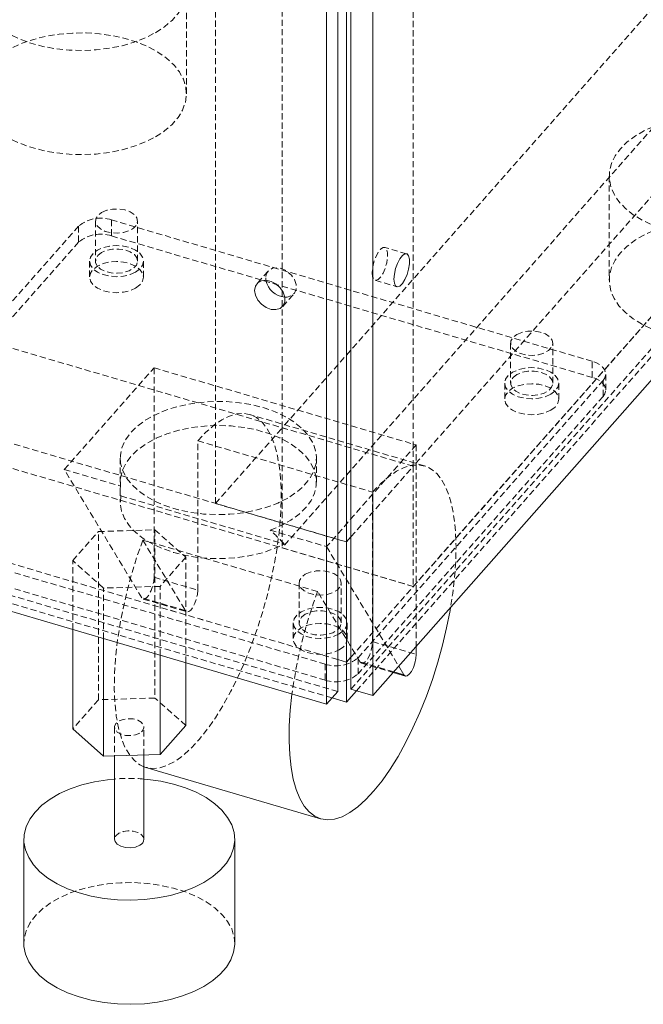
# Model space of a CAD drawing. Header units: millimetres. Extents: x 1529 to 6255, y 1713 to 5797.
# Tile 29 of 82: x 5753 to 5880, y 3760 to 3961. Entities that reach past the tile are written whole.
import ezdxf

# ---------------------------------------------------------------- set-up
doc = ezdxf.new("R2010")
doc.units = ezdxf.units.MM
doc.linetypes.add('HIDDEN', pattern=[1.905, 1.27, -0.635])

msp = doc.modelspace()

# ---------------------------------------------------------------- linework, layer by layer
at = {"color": 7, "linetype": 'Continuous', "lineweight": 15}
for p, q in [((5820.384, 3824.05), (5820.384, 4392.362)), ((5817.694, 4391.858), (5817.694, 3823.545)), ((5824.839, 3822.739), (5824.839, 4391.052)), ((5815.424, 4389.286), (5815.424, 3820.973)), ((5819.476, 4360.305), (5819.476, 3854.05)), ((6046.502, 4073.881), (5824.839, 3822.739)), ((5573.961, 3891.998), (5815.424, 3820.973)), ((5819.476, 3854.05), (5817.694, 3854.574)), ((5819.476, 3854.05), (5820.384, 3855.078)), ((5819.476, 3854.05), (5819.476, 3829.553)), ((5763.649, 3815.945), (5763.649, 3836.202)), ((5769.938, 3810.354), (5769.938, 3834.353)), ((5833.69, 3832.767), (5833.69, 3831.116)), ((5781.47, 3810.703), (5781.47, 3830.961)), ((5819.476, 3829.553), (5820.384, 3830.582)), ((5819.476, 3829.553), (5820.384, 3830.582)), ((5786.712, 3816.643), (5786.712, 3829.419)), ((5819.476, 3829.553), (5817.694, 3830.078)), ((5819.476, 3829.553), (5817.694, 3830.077)), ((5819.476, 3821.388), (5819.476, 3829.553)), ((5830.115, 3828.717), (5831.184, 3826.948)), ((5828.98, 3827.431), (5831.482, 3826.695)), ((5815.424, 3820.973), (5817.694, 3823.545)), ((5819.476, 3821.388), (5816.55, 3822.249)), ((5821.528, 3823.713), (5819.476, 3821.388)), ((5824.839, 3822.739), (5820.384, 3824.05)), ((5781.47, 3810.703), (5786.712, 3816.643)), ((5763.649, 3815.945), (5769.938, 3810.354)), ((5769.938, 3810.354), (5781.47, 3810.703)), ((5772.181, 3810.422), (5772.181, 3793.431)), ((5778.181, 3793.431), (5778.181, 3810.604)), ((5778.558, 3808.092), (5778.181, 3808.219)), ((5778.558, 3808.092), (5814.198, 3797.609)), ((5753.681, 3793.431), (5753.681, 3772.2)), ((5796.681, 3772.2), (5796.681, 3793.431))]:
    msp.add_line(p, q, dxfattribs=at)
at = {"color": 7, "linetype": 'HIDDEN', "lineweight": 0}
for p, q in [((5806.366, 3877.343), (5806.366, 4383.598)), ((5833.096, 3869.481), (5833.096, 4375.736)), ((5792.746, 3861.912), (5792.746, 4368.167)), ((5820.384, 3830.582), (6042.954, 4082.752)), ((5820.384, 3824.05), (6042.047, 4075.191)), ((6042.954, 4074.587), (5821.528, 3823.713)), ((5942.563, 4031.653), (5806.366, 3877.343)), ((5969.293, 4023.791), (5833.096, 3869.481)), ((5942.563, 4007.157), (5806.366, 3852.847)), ((5833.096, 3844.984), (5969.293, 3999.295)), ((5786.839, 3945.43), (5786.839, 3966.66)), ((5833.096, 3869.481), (5588.069, 3941.554)), ((5873.035, 3928.658), (5873.035, 3907.428)), ((5574.449, 3926.123), (5817.694, 3854.574)), ((5764.849, 3918.444), (5714.91, 3861.864)), ((5764.849, 3918.444), (5764.849, 3915.178)), ((5768.282, 3919.476), (5768.282, 3911.311)), ((5869.585, 3890.877), (5771.574, 3919.706)), ((5771.574, 3919.706), (5771.574, 3916.44)), ((5776.882, 3911.311), (5776.882, 3919.476)), ((5833.096, 3844.984), (5588.069, 3917.057)), ((5771.574, 3916.44), (5869.585, 3887.611)), ((5764.849, 3915.178), (5714.91, 3858.598)), ((5831.729, 3912.805), (5827.274, 3914.115)), ((5767.082, 3911.311), (5767.082, 3908.044)), ((5778.082, 3908.044), (5778.082, 3911.311)), ((5803.487, 3909.289), (5801.217, 3906.717)), ((5802.993, 3907.891), (5803.037, 3907.399)), ((5825.298, 3907.4), (5829.753, 3906.089)), ((5806.465, 3902.085), (5808.735, 3904.657)), ((5817.694, 3830.077), (5574.449, 3901.626)), ((5817.694, 3830.078), (5574.449, 3901.626)), ((5817.694, 3823.545), (5576.231, 3894.57)), ((5852.928, 3894.578), (5852.928, 3886.413)), ((5861.528, 3886.413), (5861.528, 3894.578)), ((5816.55, 3822.249), (5574.449, 3893.461)), ((5869.585, 3887.611), (5869.585, 3890.877)), ((5761.929, 3868.823), (5780.23, 3889.557)), ((5780.23, 3889.557), (5833.69, 3873.832)), ((5780.23, 3889.557), (5780.23, 3846.841)), ((5821.831, 3830.414), (5871.77, 3886.994)), ((5851.728, 3886.413), (5851.728, 3883.147)), ((5862.728, 3883.147), (5862.728, 3886.413)), ((5871.77, 3886.994), (5871.77, 3883.728)), ((5872.315, 3885.039), (5872.315, 3888.305)), ((5871.77, 3883.728), (5821.831, 3827.148)), ((5835.362, 3869.561), (5799.722, 3880.044)), ((5792.746, 3861.912), (5806.366, 3877.343)), ((5833.096, 3869.481), (5806.366, 3877.343)), ((5806.366, 3877.343), (5806.366, 3852.847)), ((5789.14, 3874.688), (5824.78, 3864.205)), ((5789.14, 3844.22), (5789.14, 3874.688)), ((5833.69, 3873.832), (5815.389, 3853.098)), ((5833.69, 3873.832), (5833.69, 3832.767)), ((5773.34, 3871.163), (5773.34, 3866.264)), ((5813.34, 3866.264), (5813.34, 3871.163)), ((5761.929, 3868.823), (5773.39, 3865.452)), ((5777.723, 3842.673), (5761.929, 3868.823)), ((5820.384, 3855.078), (5833.096, 3869.481)), ((5833.096, 3869.481), (5833.096, 3844.984)), ((5773.34, 3864.705), (5773.34, 3862.181)), ((5773.459, 3863.438), (5806.787, 3853.635)), ((5824.78, 3833.737), (5824.78, 3864.205)), ((5817.694, 3854.574), (5792.746, 3861.912)), ((5717.095, 3857.982), (5815.106, 3829.153)), ((5768.892, 3856.179), (5780.423, 3856.528)), ((5780.423, 3856.528), (5786.712, 3850.937)), ((5780.423, 3856.528), (5780.423, 3822.233)), ((5803.929, 3856.469), (5815.389, 3853.098)), ((5717.095, 3854.716), (5815.106, 3825.886)), ((5763.649, 3850.24), (5768.892, 3856.179)), ((5768.892, 3821.884), (5768.892, 3856.179)), ((5813.582, 3843.96), (5777.941, 3854.443)), ((5777.941, 3854.443), (5786.633, 3840.053)), ((5806.366, 3852.847), (5833.096, 3844.984)), ((5815.389, 3853.098), (5830.115, 3828.717)), ((5763.649, 3836.202), (5763.649, 3850.24)), ((5769.938, 3844.649), (5763.649, 3850.24)), ((5786.712, 3850.937), (5781.47, 3844.998)), ((5786.712, 3829.419), (5786.712, 3850.937)), ((5780.23, 3846.841), (5789.14, 3844.22)), ((5781.47, 3844.998), (5769.938, 3844.649)), ((5769.938, 3834.353), (5769.938, 3844.649)), ((5781.47, 3830.961), (5781.47, 3844.998)), ((5809.799, 3845.713), (5809.799, 3837.548)), ((5818.399, 3837.548), (5818.399, 3845.713)), ((5820.384, 3830.582), (5833.096, 3844.984)), ((5786.633, 3840.053), (5777.723, 3842.673)), ((5778.021, 3842.42), (5786.931, 3839.799)), ((5822.274, 3829.569), (5813.582, 3843.96)), ((5808.599, 3837.548), (5808.599, 3834.282)), ((5819.599, 3834.282), (5819.599, 3837.548)), ((5824.78, 3833.737), (5833.69, 3831.116)), ((5821.831, 3827.148), (5821.831, 3830.414)), ((5815.106, 3829.153), (5815.106, 3825.886)), ((5829.096, 3827.562), (5822.274, 3829.569)), ((5822.572, 3829.316), (5828.98, 3827.431)), ((5780.423, 3822.233), (5768.892, 3821.884)), ((5786.712, 3816.643), (5780.423, 3822.233)), ((5768.892, 3821.884), (5763.649, 3815.945)), ((5772.181, 3816.294), (5772.181, 3810.422)), ((5778.181, 3810.604), (5778.181, 3816.294))]:
    msp.add_line(p, q, dxfattribs=at)
at = {"color": 8, "linetype": 'Continuous', "lineweight": 15}
msp.add_line((5831.184, 3826.948), (5829.096, 3827.562), dxfattribs=at)
at = {"color": 7, "linetype": 'HIDDEN', "lineweight": 0, "flags": 128}
for points in [[(5780.542, 3957.883), (5782.361, 3959.078), (5783.901, 3960.397), (5785.136, 3961.818), (5786.046, 3963.319), (5786.615, 3964.875), (5786.836, 3966.461), (5786.704, 3968.049), (5786.22, 3969.615), (5785.394, 3971.132), (5784.239, 3972.576), (5782.773, 3973.923), (5781.021, 3975.15), (5779.012, 3976.238), (5776.777, 3977.169), (5774.356, 3977.927), (5771.786, 3978.5), (5769.11, 3978.879), (5766.372, 3979.057), (5763.618, 3979.032), (5760.891, 3978.803), (5758.238, 3978.375), (5755.701, 3977.754), (5753.322, 3976.952), (5751.141, 3975.98), (5749.193, 3974.856), (5747.51, 3973.597), (5746.12, 3972.223), (5745.045, 3970.759), (5744.304, 3969.227), (5743.908, 3967.653), (5743.864, 3966.063), (5744.172, 3964.483), (5744.828, 3962.938), (5745.821, 3961.454), (5747.134, 3960.056), (5748.746, 3958.767), (5750.631, 3957.607), (5752.757, 3956.595), (5755.09, 3955.749), (5757.591, 3955.082), (5760.219, 3954.605), (5762.932, 3954.326), (5765.683, 3954.25), (5768.43, 3954.377), (5771.125, 3954.706), (5773.725, 3955.231), (5776.188, 3955.944), (5778.473, 3956.833), (5780.542, 3957.883)], [(5780.542, 3936.653), (5782.361, 3937.848), (5783.901, 3939.166), (5785.136, 3940.588), (5786.046, 3942.089), (5786.615, 3943.645), (5786.836, 3945.231), (5786.704, 3946.819), (5786.22, 3948.385), (5785.394, 3949.902), (5784.239, 3951.346), (5782.773, 3952.693), (5781.021, 3953.92), (5779.012, 3955.008), (5776.777, 3955.939), (5774.356, 3956.697), (5771.786, 3957.27), (5769.11, 3957.649), (5766.372, 3957.827), (5763.618, 3957.801), (5760.891, 3957.573), (5758.238, 3957.145), (5755.701, 3956.524), (5753.322, 3955.722), (5751.141, 3954.75), (5749.193, 3953.626), (5747.51, 3952.367), (5746.12, 3950.993), (5745.045, 3949.529), (5744.304, 3947.997), (5743.908, 3946.423), (5743.864, 3944.833), (5744.172, 3943.253), (5744.828, 3941.708), (5745.821, 3940.224), (5747.134, 3938.826), (5748.746, 3937.537), (5750.631, 3936.376), (5752.757, 3935.365), (5755.09, 3934.519), (5757.591, 3933.852), (5760.219, 3933.375), (5762.932, 3933.096), (5765.683, 3933.02), (5768.43, 3933.147), (5771.125, 3933.476), (5773.725, 3934.001), (5776.188, 3934.714), (5778.473, 3935.603), (5780.542, 3936.653)], [(5915.054, 3924.952), (5915.242, 3925.317), (5915.811, 3926.873), (5916.032, 3928.459), (5915.9, 3930.047), (5915.416, 3931.613), (5914.59, 3933.13), (5913.435, 3934.574), (5911.969, 3935.921), (5910.217, 3937.148), (5908.207, 3938.236), (5905.973, 3939.167), (5903.552, 3939.925), (5900.982, 3940.498), (5898.306, 3940.877), (5895.568, 3941.055), (5892.814, 3941.029), (5890.087, 3940.801), (5887.434, 3940.373), (5884.897, 3939.752), (5882.518, 3938.95), (5880.337, 3937.978), (5878.389, 3936.854), (5876.706, 3935.595), (5875.316, 3934.221), (5874.241, 3932.757), (5873.5, 3931.225), (5873.104, 3929.651), (5873.06, 3928.061), (5873.368, 3926.481), (5874.024, 3924.936), (5875.017, 3923.452), (5876.33, 3922.054), (5877.942, 3920.765), (5879.827, 3919.604), (5881.953, 3918.593), (5884.286, 3917.747), (5886.787, 3917.08), (5889.415, 3916.603), (5892.127, 3916.324), (5894.879, 3916.248), (5897.626, 3916.375), (5900.321, 3916.704), (5902.921, 3917.229), (5905.384, 3917.942), (5907.669, 3918.831), (5909.738, 3919.881), (5909.738, 3919.881)], [(5769.541, 3921.231), (5770.573, 3921.671), (5771.783, 3921.915), (5773.063, 3921.943), (5774.302, 3921.751), (5775.387, 3921.358), (5776.223, 3920.797), (5776.735, 3920.118), (5776.879, 3919.383), (5776.641, 3918.656), (5776.042, 3918.002), (5775.135, 3917.479), (5774.002, 3917.133), (5772.743, 3916.995), (5771.469, 3917.078), (5770.294, 3917.374), (5769.323, 3917.857), (5768.641, 3918.483), (5768.309, 3919.198), (5768.357, 3919.938), (5768.78, 3920.636), (5769.541, 3921.231)], [(5916.035, 3907.428), (5915.9, 3908.817), (5915.416, 3910.383), (5914.59, 3911.9), (5913.435, 3913.344), (5911.969, 3914.691), (5910.217, 3915.918), (5908.207, 3917.006), (5905.973, 3917.937), (5903.552, 3918.695), (5900.982, 3919.268), (5898.306, 3919.647), (5895.568, 3919.825), (5892.814, 3919.799), (5890.087, 3919.571), (5887.434, 3919.143), (5884.897, 3918.522), (5882.518, 3917.72), (5880.337, 3916.748), (5878.389, 3915.624), (5876.706, 3914.364), (5875.316, 3912.991), (5874.241, 3911.527), (5873.5, 3909.995), (5873.104, 3908.421), (5873.06, 3906.831), (5873.368, 3905.251), (5874.024, 3903.706), (5875.017, 3902.222), (5876.33, 3900.824), (5877.942, 3899.534), (5879.827, 3898.374), (5881.953, 3897.363), (5884.286, 3896.517), (5886.787, 3895.85), (5889.001, 3895.434)], [(5776.471, 3909.065), (5775.332, 3908.561), (5774.006, 3908.244), (5772.582, 3908.136), (5771.158, 3908.244), (5769.832, 3908.561), (5768.693, 3909.065), (5767.819, 3909.723), (5767.269, 3910.489), (5767.082, 3911.311), (5767.269, 3912.132), (5767.819, 3912.898), (5768.693, 3913.556), (5769.832, 3914.06), (5771.159, 3914.378), (5772.582, 3914.486), (5774.006, 3914.378), (5775.332, 3914.06), (5776.471, 3913.556), (5777.345, 3912.898), (5777.895, 3912.132), (5778.082, 3911.311), (5777.895, 3910.489), (5777.345, 3909.723), (5776.471, 3909.065)], [(5769.541, 3913.066), (5768.78, 3912.471), (5768.357, 3911.772), (5768.309, 3911.033), (5768.641, 3910.318), (5769.323, 3909.691), (5770.294, 3909.209), (5771.469, 3908.913), (5772.743, 3908.83), (5774.002, 3908.968), (5775.135, 3909.313), (5776.042, 3909.837), (5776.641, 3910.491), (5776.879, 3911.218), (5776.735, 3911.953), (5776.223, 3912.631), (5775.387, 3913.192), (5774.302, 3913.586), (5773.063, 3913.777), (5771.783, 3913.75), (5770.573, 3913.505), (5769.541, 3913.066)], [(5824.697, 3908.957), (5824.783, 3908.127), (5825.032, 3907.582), (5825.417, 3907.38), (5825.896, 3907.545), (5826.417, 3908.058), (5826.924, 3908.864), (5827.362, 3909.874), (5827.684, 3910.981), (5827.853, 3912.063), (5827.853, 3913.004), (5827.684, 3913.701), (5827.362, 3914.08), (5826.924, 3914.098), (5826.417, 3913.754), (5825.896, 3913.086), (5825.417, 3912.165), (5825.032, 3911.092), (5824.783, 3909.983), (5824.697, 3908.957)], [(5776.471, 3905.799), (5777.345, 3906.457), (5777.895, 3907.223), (5778.082, 3908.044), (5777.895, 3908.866), (5777.345, 3909.632), (5776.471, 3910.29), (5775.332, 3910.794), (5774.006, 3911.111), (5772.582, 3911.22), (5771.159, 3911.111), (5769.832, 3910.794), (5768.693, 3910.29), (5767.819, 3909.632), (5767.269, 3908.866), (5767.082, 3908.044), (5767.269, 3907.223), (5767.819, 3906.457), (5768.693, 3905.799), (5769.832, 3905.295), (5771.158, 3904.978), (5772.582, 3904.869), (5774.006, 3904.978), (5775.332, 3905.295), (5776.471, 3905.799)], [(5806.916, 3903.975), (5807.364, 3903.988), (5808.223, 3904.249), (5808.854, 3904.806), (5809.187, 3905.598), (5809.187, 3906.539), (5808.854, 3907.527), (5808.223, 3908.455), (5807.364, 3909.222), (5806.369, 3909.746), (5805.346, 3909.969), (5804.405, 3909.867), (5803.65, 3909.452), (5803.162, 3908.769), (5802.993, 3907.891), (5802.993, 3907.891)], [(5854.187, 3896.333), (5855.218, 3896.773), (5856.428, 3897.017), (5857.709, 3897.045), (5858.947, 3896.853), (5860.032, 3896.46), (5860.869, 3895.899), (5861.381, 3895.221), (5861.525, 3894.485), (5861.286, 3893.758), (5860.687, 3893.104), (5859.781, 3892.581), (5858.648, 3892.235), (5857.388, 3892.098), (5856.115, 3892.18), (5854.94, 3892.476), (5853.968, 3892.959), (5853.286, 3893.585), (5852.955, 3894.3), (5853.003, 3895.04), (5853.426, 3895.738), (5854.187, 3896.333)], [(5871.77, 3886.994), (5872.127, 3887.521), (5872.3, 3888.078), (5872.28, 3888.644), (5872.07, 3889.197), (5871.678, 3889.715), (5871.117, 3890.179), (5870.411, 3890.572), (5869.585, 3890.877)], [(5861.117, 3884.168), (5859.978, 3883.663), (5858.651, 3883.346), (5857.228, 3883.238), (5855.804, 3883.346), (5854.478, 3883.663), (5853.339, 3884.168), (5852.464, 3884.825), (5851.915, 3885.591), (5851.728, 3886.413), (5851.915, 3887.234), (5852.464, 3888), (5853.339, 3888.658), (5854.478, 3889.162), (5855.804, 3889.48), (5857.228, 3889.588), (5858.651, 3889.48), (5859.978, 3889.162), (5861.117, 3888.658), (5861.991, 3888), (5862.54, 3887.234), (5862.728, 3886.413), (5862.54, 3885.591), (5861.991, 3884.825), (5861.117, 3884.168)], [(5854.187, 3888.168), (5853.426, 3887.573), (5853.003, 3886.874), (5852.955, 3886.135), (5853.286, 3885.42), (5853.968, 3884.794), (5854.94, 3884.311), (5856.115, 3884.015), (5857.388, 3883.932), (5858.648, 3884.07), (5859.781, 3884.415), (5860.687, 3884.939), (5861.286, 3885.593), (5861.525, 3886.32), (5861.381, 3887.055), (5860.869, 3887.733), (5860.032, 3888.294), (5858.947, 3888.688), (5857.709, 3888.879), (5856.428, 3888.852), (5855.218, 3888.607), (5854.187, 3888.168)], [(5861.117, 3880.901), (5861.991, 3881.559), (5862.54, 3882.325), (5862.728, 3883.147), (5862.54, 3883.968), (5861.991, 3884.734), (5861.117, 3885.392), (5859.978, 3885.896), (5858.651, 3886.213), (5857.228, 3886.322), (5855.804, 3886.213), (5854.478, 3885.896), (5853.339, 3885.392), (5852.464, 3884.734), (5851.915, 3883.968), (5851.728, 3883.147), (5851.915, 3882.325), (5852.464, 3881.559), (5853.339, 3880.901), (5854.478, 3880.397), (5855.804, 3880.08), (5857.228, 3879.971), (5858.651, 3880.08), (5859.978, 3880.397), (5861.117, 3880.901)], [(5871.77, 3883.728), (5872.127, 3884.255), (5872.3, 3884.812), (5872.28, 3885.378), (5872.07, 3885.931), (5871.678, 3886.449), (5871.117, 3886.913), (5870.411, 3887.305), (5869.585, 3887.611)], [(5807.482, 3862.999), (5805.471, 3861.984), (5803.244, 3861.132), (5800.839, 3860.46), (5798.301, 3859.978), (5795.674, 3859.696), (5793.006, 3859.619), (5790.344, 3859.748), (5787.735, 3860.08), (5785.226, 3860.61), (5782.862, 3861.329), (5780.685, 3862.223), (5778.733, 3863.276), (5777.043, 3864.471), (5775.643, 3865.784), (5774.559, 3867.194), (5773.81, 3868.675), (5773.41, 3870.2), (5773.365, 3871.742), (5773.677, 3873.273), (5774.34, 3874.768), (5775.342, 3876.197), (5776.665, 3877.537), (5778.285, 3878.764), (5780.174, 3879.854), (5782.298, 3880.79), (5784.62, 3881.553), (5787.096, 3882.132), (5789.685, 3882.514), (5792.338, 3882.694), (5795.009, 3882.669), (5797.651, 3882.437), (5800.216, 3882.005), (5802.657, 3881.379), (5804.933, 3880.571), (5807.002, 3879.595), (5808.827, 3878.469), (5810.376, 3877.212), (5811.62, 3875.847), (5812.539, 3874.399), (5813.115, 3872.893), (5813.337, 3871.356), (5813.204, 3869.816), (5812.715, 3868.299), (5811.881, 3866.834), (5810.716, 3865.446), (5809.241, 3864.16), (5807.482, 3862.999)], [(5789.14, 3874.688), (5790.799, 3876.423), (5792.443, 3877.849), (5794.056, 3878.954), (5795.621, 3879.726), (5797.125, 3880.158), (5798.553, 3880.247), (5799.891, 3879.991), (5801.126, 3879.393), (5802.248, 3878.459), (5803.244, 3877.197), (5804.107, 3875.619), (5804.826, 3873.741), (5805.396, 3871.58), (5805.812, 3869.157), (5806.069, 3866.495), (5806.164, 3863.62), (5806.097, 3860.558), (5805.869, 3857.339), (5805.481, 3853.994), (5804.938, 3850.554), (5804.244, 3847.052), (5803.406, 3843.523), (5802.433, 3839.998), (5801.332, 3836.512), (5800.116, 3833.098), (5798.795, 3829.788), (5797.382, 3826.615), (5795.891, 3823.607), (5794.335, 3820.795), (5792.73, 3818.204), (5791.091, 3815.86), (5789.433, 3813.784), (5787.772, 3811.997), (5786.124, 3810.515), (5784.505, 3809.353), (5782.931, 3808.522), (5781.415, 3808.029), (5779.973, 3807.88), (5778.618, 3808.075), (5778.558, 3808.092)], [(5803.929, 3856.469), (5806.136, 3857.39), (5808.105, 3858.476), (5809.801, 3859.706), (5811.192, 3861.058), (5812.252, 3862.507), (5812.961, 3864.025), (5813.306, 3865.584), (5813.28, 3867.157), (5812.885, 3868.712), (5812.128, 3870.223), (5811.022, 3871.66), (5809.588, 3872.996), (5807.853, 3874.208), (5805.849, 3875.273), (5803.612, 3876.17), (5801.186, 3876.884), (5798.613, 3877.401), (5795.943, 3877.711), (5793.225, 3877.809), (5790.509, 3877.693), (5787.845, 3877.365), (5785.283, 3876.831), (5782.871, 3876.101), (5780.653, 3875.189), (5778.67, 3874.111), (5776.959, 3872.888), (5775.552, 3871.541), (5774.475, 3870.097), (5773.748, 3868.582), (5773.384, 3867.024), (5773.39, 3865.452)], [(5824.78, 3864.205), (5826.44, 3865.94), (5828.084, 3867.366), (5829.696, 3868.47), (5831.261, 3869.243), (5832.765, 3869.675), (5834.193, 3869.764), (5835.531, 3869.508), (5836.766, 3868.91), (5837.888, 3867.975), (5838.885, 3866.713), (5839.747, 3865.136), (5840.466, 3863.257), (5841.037, 3861.097), (5841.452, 3858.674), (5841.709, 3856.012), (5841.804, 3853.136), (5841.737, 3850.075), (5841.509, 3846.856), (5841.121, 3843.511), (5840.687, 3840.695)], [(5773.459, 3863.438), (5773.347, 3861.89), (5773.594, 3860.347), (5774.197, 3858.838), (5775.145, 3857.388), (5776.421, 3856.025), (5778.001, 3854.773), (5779.857, 3853.654), (5781.956, 3852.688), (5784.26, 3851.894), (5786.728, 3851.285), (5789.315, 3850.872), (5791.974, 3850.662), (5794.658, 3850.66), (5797.318, 3850.866), (5799.906, 3851.275), (5802.377, 3851.881), (5804.684, 3852.672), (5806.787, 3853.635)], [(5778.181, 3808.219), (5777.363, 3808.613), (5776.221, 3809.489), (5775.202, 3810.694), (5774.315, 3812.217), (5773.57, 3814.043), (5772.973, 3816.156), (5772.53, 3818.534), (5772.245, 3821.156), (5772.121, 3823.995), (5772.159, 3827.026), (5772.359, 3830.22), (5772.719, 3833.545), (5773.235, 3836.97), (5773.903, 3840.463), (5774.716, 3843.991), (5775.666, 3847.519), (5776.745, 3851.014), (5777.941, 3854.443)], [(5811.058, 3847.469), (5812.089, 3847.908), (5813.299, 3848.152), (5814.58, 3848.18), (5815.818, 3847.988), (5816.903, 3847.595), (5817.739, 3847.034), (5818.252, 3846.356), (5818.396, 3845.62), (5818.157, 3844.893), (5817.558, 3844.239), (5816.652, 3843.716), (5815.519, 3843.37), (5814.259, 3843.233), (5812.986, 3843.315), (5811.811, 3843.611), (5810.839, 3844.094), (5810.157, 3844.721), (5809.826, 3845.435), (5809.873, 3846.175), (5810.297, 3846.873), (5811.058, 3847.469)], [(5780.23, 3846.841), (5780.16, 3845.989), (5779.958, 3845.066), (5779.645, 3844.167), (5779.253, 3843.384), (5778.821, 3842.796), (5778.393, 3842.464), (5778.015, 3842.422), (5777.723, 3842.673)], [(5789.14, 3844.22), (5789.07, 3843.368), (5788.869, 3842.446), (5788.555, 3841.547), (5788.163, 3840.763), (5787.731, 3840.175), (5787.303, 3839.843), (5786.925, 3839.801), (5786.633, 3840.053)], [(5817.988, 3835.303), (5816.849, 3834.798), (5815.522, 3834.481), (5814.099, 3834.373), (5812.675, 3834.481), (5811.349, 3834.798), (5810.209, 3835.303), (5809.335, 3835.96), (5808.786, 3836.726), (5808.599, 3837.548), (5808.786, 3838.37), (5809.335, 3839.135), (5810.209, 3839.793), (5811.349, 3840.298), (5812.675, 3840.615), (5814.099, 3840.723), (5815.522, 3840.615), (5816.849, 3840.298), (5817.988, 3839.793), (5818.862, 3839.135), (5819.411, 3838.37), (5819.599, 3837.548), (5819.411, 3836.726), (5818.862, 3835.96), (5817.988, 3835.303)], [(5811.058, 3839.303), (5810.297, 3838.708), (5809.873, 3838.009), (5809.826, 3837.27), (5810.157, 3836.555), (5810.839, 3835.929), (5811.811, 3835.446), (5812.986, 3835.15), (5814.259, 3835.067), (5815.519, 3835.205), (5816.652, 3835.551), (5817.558, 3836.074), (5818.157, 3836.728), (5818.396, 3837.455), (5818.252, 3838.19), (5817.739, 3838.869), (5816.903, 3839.429), (5815.818, 3839.823), (5814.58, 3840.015), (5813.299, 3839.987), (5812.089, 3839.743), (5811.058, 3839.303)], [(5817.988, 3832.037), (5818.862, 3832.694), (5819.411, 3833.46), (5819.599, 3834.282), (5819.411, 3835.103), (5818.862, 3835.869), (5817.988, 3836.527), (5816.849, 3837.031), (5815.522, 3837.349), (5814.099, 3837.457), (5812.675, 3837.349), (5811.349, 3837.031), (5810.209, 3836.527), (5809.335, 3835.869), (5808.786, 3835.103), (5808.599, 3834.282), (5808.786, 3833.46), (5809.335, 3832.694), (5810.209, 3832.037), (5811.349, 3831.532), (5812.675, 3831.215), (5814.099, 3831.107), (5815.522, 3831.215), (5816.849, 3831.532), (5817.988, 3832.037)], [(5822.274, 3829.569), (5822.565, 3829.318), (5822.944, 3829.36), (5823.371, 3829.692), (5823.803, 3830.28), (5824.196, 3831.063), (5824.509, 3831.962), (5824.71, 3832.885), (5824.78, 3833.737)], [(5777.302, 3815.069), (5776.448, 3814.724), (5775.442, 3814.568), (5774.404, 3814.621), (5773.46, 3814.875), (5772.723, 3815.3), (5772.283, 3815.845), (5772.192, 3816.445), (5772.462, 3817.026), (5773.059, 3817.518), (5773.913, 3817.863), (5774.919, 3818.019), (5775.957, 3817.967), (5776.901, 3817.712), (5777.638, 3817.287), (5778.078, 3816.742), (5778.169, 3816.143), (5777.9, 3815.562), (5777.302, 3815.069)], [(5778.181, 3793.431), (5778.078, 3793.879), (5777.638, 3794.424), (5776.901, 3794.849), (5775.957, 3795.103), (5774.919, 3795.156), (5773.913, 3795), (5773.059, 3794.655), (5772.462, 3794.162), (5772.192, 3793.581), (5772.181, 3793.431)], [(5796.681, 3772.2), (5796.545, 3773.59), (5796.062, 3775.156), (5795.236, 3776.673), (5794.081, 3778.117), (5792.615, 3779.464), (5790.863, 3780.691), (5788.853, 3781.779), (5786.619, 3782.71), (5784.197, 3783.468), (5781.628, 3784.041), (5778.952, 3784.42), (5776.214, 3784.598), (5773.459, 3784.572), (5770.733, 3784.344), (5768.08, 3783.916), (5765.543, 3783.295), (5763.164, 3782.493), (5760.983, 3781.521), (5759.035, 3780.397), (5757.352, 3779.137), (5755.962, 3777.764), (5754.887, 3776.3), (5754.146, 3774.768), (5753.75, 3773.194), (5753.681, 3772.2)]]:
    msp.add_lwpolyline(points, dxfattribs=at)
at = {"color": 7, "linetype": 'Continuous', "lineweight": 15, "flags": 128}
for points in [[(5829.152, 3907.647), (5829.238, 3906.816), (5829.487, 3906.271), (5829.872, 3906.07), (5830.351, 3906.235), (5830.872, 3906.748), (5831.379, 3907.553), (5831.817, 3908.564), (5832.139, 3909.67), (5832.308, 3910.753), (5832.308, 3911.693), (5832.139, 3912.391), (5831.817, 3912.769), (5831.379, 3912.788), (5830.872, 3912.444), (5830.351, 3911.776), (5829.872, 3910.855), (5829.487, 3909.782), (5829.238, 3908.672), (5829.152, 3907.647)], [(5800.723, 3905.319), (5800.892, 3906.197), (5801.38, 3906.881), (5802.135, 3907.296), (5803.076, 3907.397), (5804.099, 3907.174), (5805.094, 3906.65), (5805.953, 3905.883), (5806.584, 3904.955), (5806.917, 3903.967), (5806.917, 3903.026), (5806.584, 3902.234), (5805.953, 3901.678), (5805.094, 3901.416), (5804.099, 3901.478), (5803.076, 3901.856), (5802.135, 3902.511), (5801.38, 3903.37), (5800.892, 3904.341), (5800.723, 3905.319)], [(5840.687, 3840.695), (5840.578, 3840.071), (5839.884, 3836.569), (5839.047, 3833.039), (5838.073, 3829.514), (5836.973, 3826.028), (5835.756, 3822.614), (5834.435, 3819.305), (5833.023, 3816.131), (5831.531, 3813.124), (5829.976, 3810.312), (5828.37, 3807.721), (5826.731, 3805.377), (5825.073, 3803.301), (5823.412, 3801.514), (5821.765, 3800.032), (5820.146, 3798.87), (5818.571, 3798.039), (5817.055, 3797.546), (5815.613, 3797.396), (5814.258, 3797.592), (5813.004, 3798.13), (5811.861, 3799.005), (5810.842, 3800.21), (5809.955, 3801.734), (5809.21, 3803.56), (5808.613, 3805.672), (5808.17, 3808.051), (5807.885, 3810.672), (5807.761, 3813.512), (5807.799, 3816.543), (5807.999, 3819.736), (5808.358, 3823.052)], [(5833.69, 3831.116), (5833.621, 3830.264), (5833.419, 3829.341), (5833.106, 3828.442), (5832.713, 3827.659), (5832.281, 3827.071), (5831.854, 3826.739), (5831.475, 3826.697), (5831.184, 3826.948)], [(5772.181, 3805.721), (5770.733, 3805.574), (5768.08, 3805.146), (5765.543, 3804.525), (5763.164, 3803.723), (5760.983, 3802.751), (5759.035, 3801.627), (5757.352, 3800.367), (5755.962, 3798.994), (5754.887, 3797.53), (5754.146, 3795.998), (5753.75, 3794.424), (5753.705, 3792.834), (5754.014, 3791.253), (5754.67, 3789.709), (5755.663, 3788.225), (5756.976, 3786.827), (5758.588, 3785.537), (5760.473, 3784.377), (5762.599, 3783.366), (5764.932, 3782.52), (5767.433, 3781.853), (5770.061, 3781.376), (5772.773, 3781.097), (5775.525, 3781.02), (5778.271, 3781.148), (5780.967, 3781.477), (5783.567, 3782.002), (5786.03, 3782.715), (5788.315, 3783.604), (5790.383, 3784.654), (5790.383, 3784.654)], [(5790.383, 3784.654), (5792.203, 3785.848), (5793.742, 3787.167), (5794.977, 3788.589), (5795.887, 3790.09), (5796.457, 3791.646), (5796.678, 3793.232), (5796.545, 3794.82), (5796.062, 3796.386), (5795.236, 3797.903), (5794.081, 3799.347), (5792.615, 3800.694), (5790.863, 3801.921), (5788.853, 3803.009), (5786.619, 3803.94), (5784.197, 3804.698), (5781.628, 3805.271), (5778.952, 3805.65), (5778.181, 3805.721)], [(5772.181, 3793.431), (5772.283, 3792.982), (5772.723, 3792.437), (5773.46, 3792.012), (5774.404, 3791.758), (5775.442, 3791.705), (5776.448, 3791.861), (5777.302, 3792.206)], [(5753.681, 3772.2), (5753.705, 3771.604), (5754.014, 3770.023), (5754.67, 3768.479), (5755.663, 3766.995), (5756.976, 3765.597), (5758.588, 3764.307), (5760.473, 3763.147), (5762.599, 3762.136), (5764.932, 3761.29), (5767.433, 3760.623), (5770.061, 3760.146), (5772.773, 3759.867), (5775.525, 3759.79), (5778.271, 3759.918), (5780.967, 3760.247), (5783.567, 3760.772), (5786.03, 3761.485), (5788.315, 3762.374), (5790.383, 3763.424)], [(5790.383, 3763.424), (5792.203, 3764.618), (5793.742, 3765.937), (5794.977, 3767.359), (5795.887, 3768.86), (5796.457, 3770.416), (5796.678, 3772.002), (5796.681, 3772.2)]]:
    msp.add_lwpolyline(points, dxfattribs=at)
at = {"color": 7, "linetype": 'HIDDEN', "lineweight": 0}
for centre, radius, start, end in [((5769.336, 3913.083), 6.991, 71.32325, 129.92417), ((5769.336, 3909.817), 6.991, 71.32325, 129.92417), ((5904.669, 3810.097), 97.179, 159.60641, 172.33883), ((5817.345, 3835.775), 6.991, 251.32281, 309.92458), ((5817.345, 3832.509), 6.991, 251.32281, 309.92458), ((5775.181, 3768.746), 37.096, 85.36155, 94.6388)]:
    msp.add_arc(centre, radius, start, end, dxfattribs=at)
at = {"color": 7, "linetype": 'Continuous', "lineweight": 15}
for centre, radius, start, end in [((5807.26, 3908.274), 4.313, 191.70932, 265.42632), ((5776.756, 3793.525), 1.428, 292.48319, 356.19737)]:
    msp.add_arc(centre, radius, start, end, dxfattribs=at)
at = {"color": 7, "linetype": 'HIDDEN', "lineweight": 0}
for start_param, end_param in [(3.3473858, 3.5268623), (1.1096024, 1.289079)]:
    msp.add_ellipse((5793.34, 3853.21), major_axis=(19.242, -14.063), ratio=0.3878221, start_param=start_param, end_param=end_param, dxfattribs=at)

doc.saveas('drawing.dxf')
